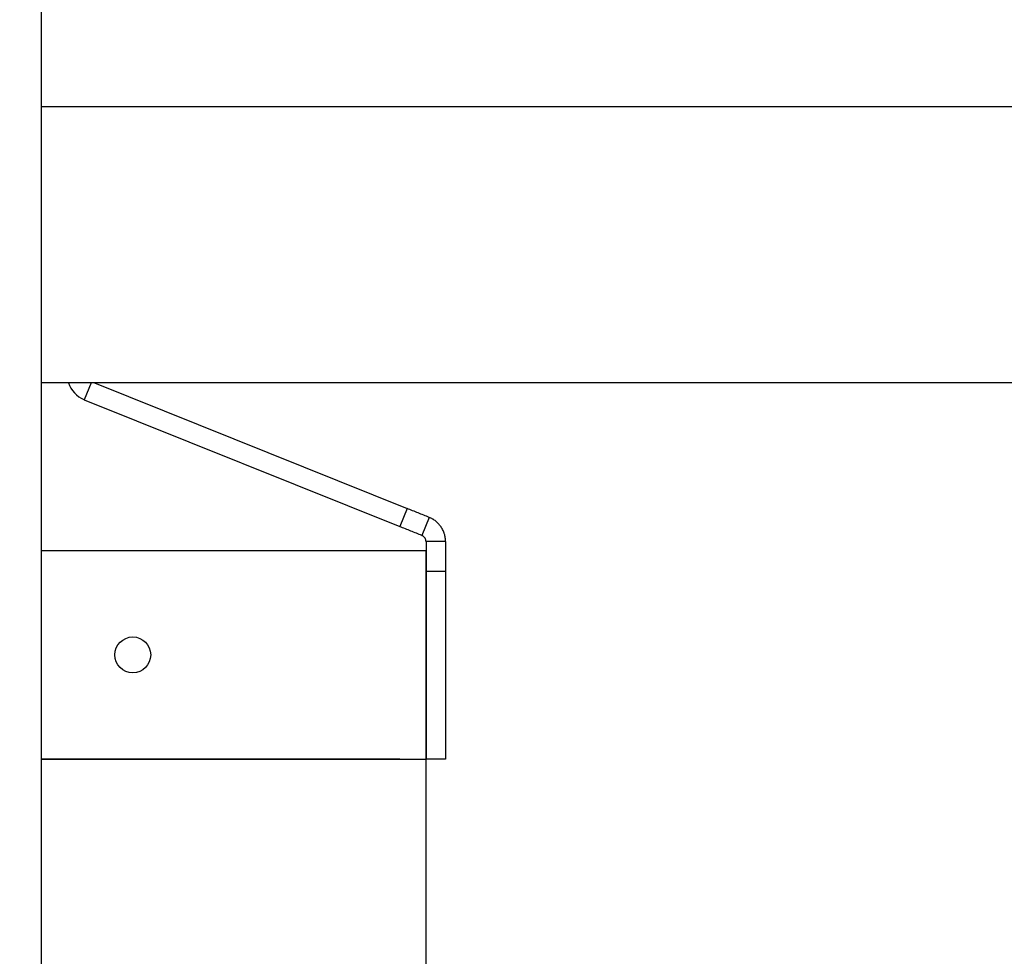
# Model space of a CAD drawing. Header units: millimetres. Extents: x 506 to 3445, y -268 to 1810.
# Tile 104 of 142: x 2475 to 2626, y 971 to 1115. Entities that reach past the tile are written whole.
import ezdxf

# ---------------------------------------------------------------- set-up
doc = ezdxf.new("R2010")
doc.units = ezdxf.units.MM
doc.dimstyles.get("Standard").update_dxf_attribs({"dimtxt": 20, "dimasz": 10, "dimexe": 9, "dimexo": 9, "dimgap": 10, "dimtad": 0, "dimtih": 1, "dimtoh": 1, "dimdsep": 46, "dimtxsty": 'Standard', "dimcen": 0.09, "dimadec": 0, "dimazin": 0, "dimtfac": 1, "dimtofl": 0, "dimtmove": 0, "dimatfit": 3, "dimfxl": 0, "dimtolj": 1, "dimtzin": 0, "dimarcsym": 0})

# ---------------------------------------------------------------- blocks, each defined once
blk = doc.blocks.new('*D13')
at = {"color": 0, "lineweight": -2}
for p, q in [((2184.32, 1052.77), (2184.32, 482.59)), ((2777.32, 1052.77), (2777.32, 482.59)), ((2194.32, 491.59), (2444.15, 491.59)), ((2767.32, 491.59), (2517.48, 491.59))]:
    blk.add_line(p, q, dxfattribs=at)
at = {"color": 0, "lineweight": 18}
for points in [[(2194.32, 493.26), (2194.32, 489.92), (2184.32, 491.59)], [(2767.32, 493.26), (2767.32, 489.92), (2777.32, 491.59)]]:
    blk.add_solid(points, dxfattribs=at)
at = {"layer": 'Defpoints', "color": 0, "lineweight": 18}
for p in [(2184.32, 1061.77), (2777.32, 1061.77), (2777.32, 491.59)]:
    blk.add_point(p, dxfattribs=at)
at = {"color": 0, "lineweight": 18, "insert": (2480.82, 491.59), "char_height": 20, "attachment_point": 5}
blk.add_mtext('\\A1;593', dxfattribs=at)

msp = doc.modelspace()

# ---------------------------------------------------------------- linework, layer by layer
for p, q in [((2478.466, 882.898), (2478.466, 1165.921)), ((2683.616, 1101.57), (2478.46, 1101.57)), ((2682.366, 1059.271), (2478.463, 1059.271)), ((2682.366, 1059.271), (2478.463, 1059.271)), ((2486.078, 1059.271), (2485.028, 1056.66)), ((2486.574, 1059.271), (2534.564, 1039.98)), ((2485.028, 1056.66), (2484.974, 1056.681)), ((2485.028, 1056.66), (2533.445, 1037.196)), ((2534.564, 1039.98), (2533.445, 1037.196)), ((2537.958, 1038.615), (2536.839, 1035.832)), ((2537.466, 1034.904), (2537.466, 1033.521)), ((2540.466, 1034.904), (2537.466, 1034.904)), ((2540.466, 1034.904), (2540.466, 1030.331)), ((2478.465, 1033.521), (2533.466, 1033.521)), ((2533.466, 1033.521), (2537.466, 1033.521)), ((2537.466, 1001.521), (2537.466, 1033.521)), ((2537.466, 1033.521), (2537.466, 1001.521)), ((2540.466, 1030.331), (2537.466, 1030.331)), ((2540.466, 1030.331), (2540.466, 1001.521)), ((2478.465, 1001.521), (2537.466, 1001.521)), ((2533.466, 1001.521), (2478.465, 1001.521)), ((2537.466, 608.521), (2537.466, 1001.521)), ((2540.466, 1001.521), (2537.466, 1001.521))]:
    msp.add_line(p, q)
msp.add_circle((2492.466, 1017.521), 2.75)
msp.add_arc((2486.466, 1060.393), 4, 196.27702, 248.10025)
for points, knots in [([(2537.958, 1038.615), (2537.677, 1038.728), (2537.396, 1038.842), (2536.832, 1039.068), (2536.549, 1039.182), (2535.701, 1039.523), (2535.133, 1039.751), (2534.564, 1039.98)], [0, 0, 0, 0, 0.25, 0.25, 0.5, 0.5, 1, 1, 1, 1]), ([(2540.466, 1034.904), (2540.466, 1035), (2540.463, 1035.097), (2540.449, 1035.29), (2540.438, 1035.387), (2540.396, 1035.676), (2540.353, 1035.869), (2540.281, 1036.108), (2540.266, 1036.155), (2540.241, 1036.227), (2540.233, 1036.25), (2540.216, 1036.298), (2540.172, 1036.415), (2540.122, 1036.53), (2539.993, 1036.801), (2539.894, 1036.975), (2539.726, 1037.224), (2539.667, 1037.305), (2539.573, 1037.424), (2539.541, 1037.463), (2539.475, 1037.54), (2539.442, 1037.578), (2539.272, 1037.762), (2539.126, 1037.898), (2538.895, 1038.084), (2538.815, 1038.143), (2538.693, 1038.227), (2538.652, 1038.254), (2538.568, 1038.307), (2538.526, 1038.333), (2538.398, 1038.408), (2538.311, 1038.454), (2538.136, 1038.54), (2538.047, 1038.58), (2537.958, 1038.615)], [0, 0, 0, 0, 0.0625, 0.0625, 0.125, 0.125, 0.25, 0.25, 0.28125, 0.28125, 0.296875, 0.296875, 0.3125, 0.375, 0.375, 0.5, 0.5, 0.5625, 0.5625, 0.59375, 0.59375, 0.625, 0.625, 0.75, 0.75, 0.8125, 0.8125, 0.84375, 0.84375, 0.875, 0.875, 0.9375, 0.9375, 1, 1, 1, 1]), ([(2536.839, 1035.832), (2536.558, 1035.945), (2536.277, 1036.058), (2535.713, 1036.285), (2535.43, 1036.398), (2534.582, 1036.739), (2534.014, 1036.968), (2533.445, 1037.196)], [0, 0, 0, 0, 0.25, 0.25, 0.5, 0.5, 1, 1, 1, 1]), ([(2537.466, 1034.904), (2537.466, 1034.945), (2537.464, 1034.989), (2537.452, 1035.08), (2537.442, 1035.127), (2537.415, 1035.224), (2537.397, 1035.273), (2537.369, 1035.334), (2537.363, 1035.346), (2537.351, 1035.37), (2537.345, 1035.382), (2537.325, 1035.418), (2537.31, 1035.441), (2537.265, 1035.508), (2537.231, 1035.55), (2537.158, 1035.628), (2537.119, 1035.663), (2537.06, 1035.709), (2537.039, 1035.724), (2536.999, 1035.751), (2536.978, 1035.763), (2536.917, 1035.798), (2536.877, 1035.817), (2536.839, 1035.832)], [0, 0, 0, 0, 0.125, 0.125, 0.25, 0.25, 0.375, 0.375, 0.40625, 0.40625, 0.4375, 0.4375, 0.5, 0.5, 0.625, 0.625, 0.75, 0.75, 0.8125, 0.8125, 0.875, 0.875, 1, 1, 1, 1])]:
    msp.add_open_spline(points, degree=3, knots=knots)

# ---------------------------------------------------------------- dimensions: what is measured, and where the dimension line sits
at = {"lineweight": 18}
dim = msp.add_aligned_dim(p1=(2184.316, 1061.771), p2=(2777.316, 1061.771), distance=-570.182, dimstyle='Standard', dxfattribs=at)
dim.commit()
dim.dimension.update_dxf_attribs({"geometry": '*D13', "text_midpoint": (2480.816, 491.589)})

doc.saveas('drawing.dxf')
